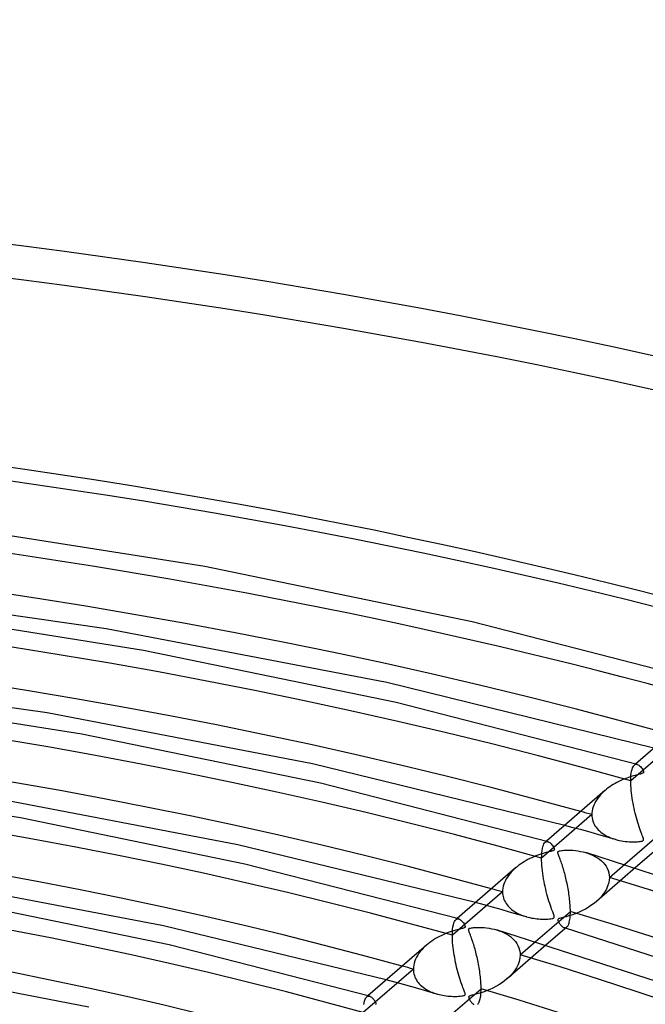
# Model space of a CAD drawing. Header units: millimetres. Extents: x -749 to 749, y -776 to 793.
# Tile 68 of 76: x 125 to 205, y 667 to 793. Entities that reach past the tile are written whole.
import ezdxf

# ---------------------------------------------------------------- set-up
doc = ezdxf.new("R2010")
doc.units = ezdxf.units.MM
doc.layers.add('HIDDEN', color=7, linetype='Continuous')
doc.layers.add('THICK', color=7, linetype='Continuous')

msp = doc.modelspace()

# ---------------------------------------------------------------- linework, layer by layer
at = {"layer": 'HIDDEN'}
for p, q in [((209.76, 701.07), (203.35, 695.52)), ((203.5, 696.96), (203.57, 697.15)), ((203.57, 697.15), (203.64, 697.31)), ((203.64, 697.31), (203.72, 697.43)), ((203.72, 697.43), (203.8, 697.52)), ((203.96, 697.66), (203.8, 697.52)), ((203.8, 697.52), (203.86, 697.57)), ((203.86, 697.57), (203.92, 697.6)), ((203.92, 697.6), (203.99, 697.62)), ((203.99, 697.62), (204.05, 697.62)), ((204.05, 697.62), (204.12, 697.62)), ((204.12, 697.62), (204.18, 697.6)), ((203.35, 695.52), (203.36, 695.86)), ((203.36, 695.86), (203.37, 696.18)), ((203.37, 696.18), (203.41, 696.47)), ((203.41, 696.47), (203.45, 696.73)), ((203.45, 696.73), (203.5, 696.96)), ((203.35, 695.22), (203.35, 695.52)), ((203.37, 694.92), (203.35, 695.22)), ((203.39, 694.6), (203.37, 694.92)), ((203.41, 694.28), (203.39, 694.6)), ((199.14, 693.31), (198.99, 693.09)), ((199.3, 693.52), (199.14, 693.31)), ((199.48, 693.72), (199.3, 693.52)), ((199.66, 693.91), (199.48, 693.72)), ((199.85, 694.1), (199.66, 693.91)), ((200.05, 694.28), (199.85, 694.1)), ((203.45, 693.96), (203.41, 694.28)), ((203.49, 693.64), (203.45, 693.96)), ((203.53, 693.31), (203.49, 693.64)), ((203.58, 692.99), (203.53, 693.31)), ((198.53, 692.17), (198.46, 691.93)), ((198.62, 692.41), (198.53, 692.17)), ((198.73, 692.64), (198.62, 692.41)), ((198.85, 692.87), (198.73, 692.64)), ((198.99, 693.09), (198.85, 692.87)), ((203.64, 692.67), (203.58, 692.99)), ((203.7, 692.35), (203.64, 692.67)), ((203.76, 692.03), (203.7, 692.35)), ((203.83, 691.71), (203.76, 692.03)), ((198.36, 691.19), (191.95, 685.64)), ((198.37, 691.44), (198.36, 691.19)), ((198.36, 691.19), (198.37, 690.98)), ((198.4, 691.69), (198.37, 691.44)), ((198.37, 690.98), (198.39, 690.77)), ((198.39, 690.77), (198.44, 690.56)), ((198.46, 691.93), (198.4, 691.69)), ((203.91, 691.39), (203.83, 691.71)), ((203.99, 691.07), (203.91, 691.39)), ((204.07, 690.77), (203.99, 691.07)), ((204.15, 690.47), (204.07, 690.77)), ((196, 689.52), (194.91, 689.82)), ((197.08, 689.23), (196, 689.52)), ((198.44, 690.56), (198.5, 690.35)), ((198.5, 690.35), (198.57, 690.15)), ((198.57, 690.15), (198.67, 689.96)), ((198.67, 689.96), (198.77, 689.77)), ((198.77, 689.77), (198.9, 689.59)), ((198.9, 689.59), (199.03, 689.42)), ((204.23, 690.18), (204.15, 690.47)), ((204.32, 689.91), (204.23, 690.18)), ((204.41, 689.64), (204.32, 689.91)), ((204.49, 689.39), (204.41, 689.64)), ((198.17, 688.93), (197.08, 689.23)), ((199.25, 688.62), (198.17, 688.93)), ((199.03, 689.42), (199.18, 689.25)), ((199.18, 689.25), (199.34, 689.1)), ((200.33, 688.32), (199.25, 688.62)), ((199.34, 689.1), (199.52, 688.95)), ((199.52, 688.95), (199.7, 688.81)), ((199.7, 688.81), (199.89, 688.68)), ((199.89, 688.68), (200.09, 688.56)), ((200.09, 688.56), (200.3, 688.44)), ((200.3, 688.44), (200.52, 688.34)), ((201.41, 688.01), (200.33, 688.32)), ((200.52, 688.34), (200.74, 688.24)), ((200.74, 688.24), (200.97, 688.16)), ((204.58, 689.14), (204.49, 689.39)), ((204.67, 688.91), (204.58, 689.14)), ((204.75, 688.7), (204.67, 688.91)), ((204.82, 688.51), (204.75, 688.7)), ((204.88, 688.35), (204.82, 688.51)), ((204.93, 688.22), (204.88, 688.35)), ((204.96, 688.11), (204.93, 688.22)), ((192.05, 686.88), (192.11, 687.1)), ((192.11, 687.1), (192.17, 687.29)), ((192.17, 687.29), (192.24, 687.45)), ((192.24, 687.45), (192.32, 687.57)), ((192.32, 687.57), (192.41, 687.66)), ((192.56, 687.79), (192.4, 687.65)), ((192.41, 687.66), (192.47, 687.7)), ((192.47, 687.7), (192.53, 687.73)), ((192.53, 687.73), (192.59, 687.74)), ((192.59, 687.74), (192.65, 687.75)), ((192.65, 687.75), (192.72, 687.74)), ((192.72, 687.74), (192.78, 687.73)), ((200.97, 688.16), (201.2, 688.08)), ((201.2, 688.08), (201.44, 688)), ((201.44, 688), (201.68, 687.94)), ((201.68, 687.94), (201.91, 687.89)), ((201.91, 687.89), (202.15, 687.84)), ((202.15, 687.84), (202.39, 687.81)), ((202.39, 687.81), (202.64, 687.77)), ((202.64, 687.77), (202.88, 687.75)), ((202.88, 687.75), (203.13, 687.73)), ((203.13, 687.73), (203.38, 687.72)), ((203.38, 687.72), (203.61, 687.71)), ((203.61, 687.71), (203.83, 687.71)), ((203.83, 687.71), (204.03, 687.72)), ((204.03, 687.72), (204.21, 687.73)), ((204.21, 687.73), (204.38, 687.74)), ((204.38, 687.74), (204.54, 687.76)), ((204.54, 687.76), (204.69, 687.79)), ((204.69, 687.79), (204.8, 687.82)), ((204.8, 687.82), (204.89, 687.85)), ((204.89, 687.85), (204.94, 687.89)), ((204.94, 687.89), (204.97, 687.95)), ((204.97, 688.02), (204.96, 688.11)), ((204.97, 687.95), (204.97, 688.02)), ((191.95, 685.64), (191.96, 686)), ((191.96, 686), (191.98, 686.32)), ((191.98, 686.32), (192.01, 686.61)), ((192.01, 686.61), (192.05, 686.88)), ((197.6, 686.34), (197.93, 686.23)), ((197.93, 686.23), (198.25, 686.11)), ((198.25, 686.11), (198.56, 685.97)), ((198.56, 685.97), (198.84, 685.82)), ((198.84, 685.82), (199.11, 685.66)), ((191.95, 685.33), (191.95, 685.64)), ((191.97, 685.01), (191.95, 685.33)), ((191.99, 684.67), (191.97, 685.01)), ((192.02, 684.34), (191.99, 684.67)), ((203.95, 684.42), (198.95, 680.09)), ((199.11, 685.66), (199.36, 685.48)), ((199.36, 685.48), (199.6, 685.28)), ((199.6, 685.28), (199.81, 685.07)), ((199.81, 685.07), (200.01, 684.84)), ((200.01, 684.84), (200.18, 684.59)), ((200.18, 684.59), (200.33, 684.33)), ((200.61, 683.14), (202.58, 684.85)), ((187.58, 683.21), (187.44, 682.99)), ((187.73, 683.42), (187.58, 683.21)), ((187.9, 683.63), (187.73, 683.42)), ((188.07, 683.84), (187.9, 683.63)), ((188.25, 684.03), (188.07, 683.84)), ((188.45, 684.22), (188.25, 684.03)), ((188.65, 684.4), (188.45, 684.22)), ((192.06, 683.99), (192.02, 684.34)), ((192.1, 683.65), (192.06, 683.99)), ((192.15, 683.31), (192.1, 683.65)), ((192.21, 682.98), (192.15, 683.31)), ((200.33, 684.33), (200.45, 684.05)), ((200.45, 684.05), (200.54, 683.76)), ((200.54, 683.76), (200.59, 683.46)), ((200.59, 683.46), (200.61, 683.14)), ((187.05, 682.05), (187, 681.81)), ((187.12, 682.29), (187.05, 682.05)), ((187.21, 682.52), (187.12, 682.29)), ((187.32, 682.76), (187.21, 682.52)), ((187.44, 682.99), (187.32, 682.76)), ((192.27, 682.64), (192.21, 682.98)), ((192.33, 682.32), (192.27, 682.64)), ((192.4, 681.99), (192.33, 682.32)), ((192.47, 681.67), (192.4, 681.99)), ((200.39, 682.04), (200.23, 681.67)), ((200.51, 682.4), (200.39, 682.04)), ((200.58, 682.77), (200.51, 682.4)), ((200.61, 683.14), (200.58, 682.77)), ((186.96, 681.32), (180.55, 675.77)), ((186.97, 681.56), (186.96, 681.32)), ((186.96, 681.32), (186.97, 681.12)), ((187, 681.81), (186.97, 681.56)), ((186.97, 681.12), (186.99, 680.92)), ((186.99, 680.92), (187.03, 680.73)), ((187.03, 680.73), (187.08, 680.54)), ((192.55, 681.36), (192.47, 681.67)), ((192.63, 681.04), (192.55, 681.36)), ((192.71, 680.73), (192.63, 681.04)), ((192.8, 680.43), (192.71, 680.73)), ((199.52, 680.66), (199.23, 680.35)), ((199.79, 680.98), (199.52, 680.66)), ((200.03, 681.32), (199.79, 680.98)), ((200.23, 681.67), (200.03, 681.32)), ((184.59, 679.65), (183.51, 679.95)), ((185.68, 679.35), (184.59, 679.65)), ((187.08, 680.54), (187.14, 680.35)), ((187.14, 680.35), (187.22, 680.17)), ((187.22, 680.17), (187.32, 679.99)), ((187.32, 679.99), (187.42, 679.82)), ((187.42, 679.82), (187.54, 679.66)), ((187.54, 679.66), (187.66, 679.51)), ((187.66, 679.51), (187.8, 679.36)), ((192.89, 680.13), (192.8, 680.43)), ((192.98, 679.84), (192.89, 680.13)), ((193.07, 679.58), (192.98, 679.84)), ((193.15, 679.34), (193.07, 679.58)), ((198.26, 679.56), (197.91, 679.33)), ((198.59, 679.8), (198.26, 679.56)), ((198.91, 680.06), (198.59, 679.8)), ((199.23, 680.35), (198.91, 680.06)), ((186.77, 679.05), (185.68, 679.35)), ((187.85, 678.75), (186.77, 679.05)), ((187.8, 679.36), (187.95, 679.22)), ((188.93, 678.45), (187.85, 678.75)), ((187.95, 679.22), (188.11, 679.08)), ((188.11, 679.08), (188.27, 678.96)), ((188.27, 678.96), (188.44, 678.84)), ((188.44, 678.84), (188.62, 678.73)), ((188.62, 678.73), (188.81, 678.62)), ((188.81, 678.62), (189, 678.52)), ((190.01, 678.14), (188.93, 678.45)), ((189, 678.52), (189.19, 678.43)), ((189.19, 678.43), (189.39, 678.35)), ((189.39, 678.35), (189.6, 678.27)), ((189.6, 678.27), (189.81, 678.2)), ((189.81, 678.2), (190.03, 678.14)), ((190.03, 678.14), (190.24, 678.08)), ((193.23, 679.13), (193.15, 679.34)), ((193.3, 678.94), (193.23, 679.13)), ((193.37, 678.77), (193.3, 678.94)), ((193.42, 678.63), (193.37, 678.77)), ((193.47, 678.51), (193.42, 678.63)), ((193.51, 678.4), (193.47, 678.51)), ((193.54, 678.3), (193.51, 678.4)), ((193.56, 678.22), (193.54, 678.3)), ((193.57, 678.15), (193.56, 678.22)), ((193.57, 678.09), (193.57, 678.15)), ((195.07, 678.14), (194.78, 678.07)), ((195.4, 678.24), (195.07, 678.14)), ((195.75, 678.35), (195.4, 678.24)), ((196.11, 678.47), (195.75, 678.35)), ((196.47, 678.61), (196.11, 678.47)), ((196.83, 678.76), (196.47, 678.61)), ((197.19, 678.94), (196.83, 678.76)), ((197.55, 679.13), (197.19, 678.94)), ((197.91, 679.33), (197.55, 679.13)), ((180.62, 676.84), (180.68, 677.12)), ((180.68, 677.12), (180.74, 677.35)), ((180.74, 677.35), (180.82, 677.54)), ((180.82, 677.54), (180.91, 677.68)), ((180.91, 677.68), (181.01, 677.78)), ((181.16, 677.92), (181, 677.78)), ((181.01, 677.78), (181.07, 677.82)), ((181.07, 677.82), (181.12, 677.85)), ((181.12, 677.85), (181.18, 677.87)), ((181.18, 677.87), (181.25, 677.88)), ((181.25, 677.88), (181.31, 677.87)), ((181.31, 677.87), (181.37, 677.86)), ((190.24, 678.08), (190.46, 678.03)), ((190.46, 678.03), (190.68, 677.98)), ((190.68, 677.98), (190.9, 677.95)), ((190.9, 677.95), (191.13, 677.91)), ((191.13, 677.91), (191.36, 677.89)), ((191.36, 677.89), (191.59, 677.87)), ((191.59, 677.87), (191.82, 677.85)), ((191.82, 677.85), (192.05, 677.84)), ((192.05, 677.84), (192.28, 677.84)), ((192.28, 677.84), (192.51, 677.84)), ((192.51, 677.84), (192.73, 677.85)), ((192.73, 677.85), (192.94, 677.87)), ((192.94, 677.87), (193.13, 677.89)), ((193.13, 677.89), (193.28, 677.91)), ((193.28, 677.91), (193.39, 677.94)), ((193.39, 677.94), (193.47, 677.97)), ((193.47, 677.97), (193.52, 678)), ((193.52, 678), (193.56, 678.04)), ((193.56, 678.04), (193.57, 678.09)), ((194.03, 677.77), (194.02, 677.73)), ((194.02, 677.73), (194.03, 677.68)), ((194.04, 677.81), (194.03, 677.77)), ((194.03, 677.68), (194.05, 677.62)), ((194.07, 677.84), (194.04, 677.81)), ((194.05, 677.62), (194.07, 677.57)), ((194.11, 677.87), (194.07, 677.84)), ((194.07, 677.57), (194.09, 677.51)), ((194.09, 677.51), (194.13, 677.45)), ((194.17, 677.9), (194.11, 677.87)), ((194.13, 677.45), (194.16, 677.39)), ((194.16, 677.39), (194.21, 677.32)), ((194.25, 677.93), (194.17, 677.9)), ((194.21, 677.32), (194.26, 677.24)), ((194.36, 677.96), (194.25, 677.93)), ((194.26, 677.24), (194.31, 677.17)), ((194.31, 677.17), (194.37, 677.1)), ((194.54, 678.01), (194.36, 677.96)), ((194.37, 677.1), (194.43, 677.03)), ((194.43, 677.03), (194.49, 676.97)), ((194.49, 676.97), (194.56, 676.91)), ((194.78, 678.07), (194.54, 678.01)), ((194.56, 676.91), (194.63, 676.85)), ((180.55, 675.77), (180.56, 676.16)), ((180.55, 675.47), (180.55, 675.77)), ((180.56, 676.16), (180.58, 676.52)), ((180.58, 676.52), (180.62, 676.84)), ((186.19, 676.47), (186.53, 676.36)), ((186.53, 676.36), (186.84, 676.24)), ((186.84, 676.24), (187.15, 676.1)), ((187.15, 676.1), (187.43, 675.95)), ((187.43, 675.95), (187.7, 675.79)), ((187.7, 675.79), (187.96, 675.61)), ((187.96, 675.61), (188.19, 675.41)), ((194.63, 676.85), (194.69, 676.81)), ((194.69, 676.81), (194.76, 676.78)), ((194.76, 676.78), (194.82, 676.75)), ((194.82, 676.75), (194.89, 676.74)), ((194.86, 676.74), (194.83, 676.75)), ((194.89, 676.73), (194.86, 676.74)), ((194.89, 676.74), (194.95, 676.73)), ((194.93, 676.72), (194.89, 676.73)), ((194.96, 676.71), (194.93, 676.72)), ((194.95, 676.73), (195.01, 676.74)), ((194.99, 676.7), (194.96, 676.71)), ((195.02, 676.69), (194.99, 676.7)), ((195.01, 676.74), (195.07, 676.76)), ((195.07, 676.76), (195.12, 676.78)), ((195.12, 676.78), (195.18, 676.82)), ((177.25, 674.53), (177.03, 674.33)), ((180.56, 675.17), (180.55, 675.47)), ((180.58, 674.85), (180.56, 675.17)), ((180.61, 674.53), (180.58, 674.85)), ((180.65, 674.2), (180.61, 674.53)), ((192.55, 674.55), (187.55, 670.22)), ((188.19, 675.41), (188.41, 675.2)), ((188.41, 675.2), (188.61, 674.97)), ((188.61, 674.97), (188.78, 674.73)), ((188.78, 674.73), (188.93, 674.46)), ((188.93, 674.46), (189.05, 674.18)), ((189.21, 673.27), (191.17, 674.97)), ((176.12, 673.24), (175.98, 672.99)), ((176.27, 673.47), (176.12, 673.24)), ((176.45, 673.7), (176.27, 673.47)), ((176.63, 673.92), (176.45, 673.7)), ((176.83, 674.13), (176.63, 673.92)), ((177.03, 674.33), (176.83, 674.13)), ((180.69, 673.88), (180.65, 674.2)), ((180.73, 673.56), (180.69, 673.88)), ((180.78, 673.24), (180.73, 673.56)), ((180.84, 672.92), (180.78, 673.24)), ((189.05, 674.18), (189.14, 673.89)), ((189.14, 673.89), (189.19, 673.58)), ((189.21, 673.27), (189.18, 672.86)), ((189.19, 673.58), (189.21, 673.27)), ((175.61, 671.97), (175.57, 671.71)), ((175.67, 672.23), (175.61, 671.97)), ((175.75, 672.49), (175.67, 672.23)), ((175.85, 672.74), (175.75, 672.49)), ((175.98, 672.99), (175.85, 672.74)), ((180.9, 672.61), (180.84, 672.92)), ((180.96, 672.3), (180.9, 672.61)), ((181.02, 672), (180.96, 672.3)), ((181.09, 671.69), (181.02, 672)), ((188.94, 672.03), (188.74, 671.63)), ((189.09, 672.44), (188.94, 672.03)), ((189.18, 672.86), (189.09, 672.44)), ((175.56, 671.45), (169.15, 665.9)), ((175.57, 671.71), (175.56, 671.45)), ((175.56, 671.45), (175.57, 671.24)), ((175.57, 671.24), (175.59, 671.03)), ((175.59, 671.03), (175.63, 670.83)), ((175.63, 670.83), (175.69, 670.63)), ((175.69, 670.63), (175.76, 670.44)), ((181.17, 671.4), (181.09, 671.69)), ((181.25, 671.1), (181.17, 671.4)), ((181.33, 670.81), (181.25, 671.1)), ((181.41, 670.52), (181.33, 670.81)), ((188.2, 670.87), (187.87, 670.52)), ((188.49, 671.24), (188.2, 670.87)), ((188.74, 671.63), (188.49, 671.24)), ((173.19, 669.77), (172.1, 670.07)), ((174.28, 669.48), (173.19, 669.77)), ((175.37, 669.18), (174.28, 669.48)), ((175.76, 670.44), (175.84, 670.25)), ((175.84, 670.25), (175.95, 670.07)), ((175.95, 670.07), (176.06, 669.89)), ((176.06, 669.89), (176.19, 669.73)), ((176.19, 669.73), (176.32, 669.57)), ((176.32, 669.57), (176.47, 669.42)), ((176.47, 669.42), (176.63, 669.27)), ((181.5, 670.24), (181.41, 670.52)), ((181.58, 669.97), (181.5, 670.24)), ((181.67, 669.72), (181.58, 669.97)), ((181.75, 669.49), (181.67, 669.72)), ((181.82, 669.28), (181.75, 669.49)), ((186.48, 669.44), (186.11, 669.23)), ((186.84, 669.67), (186.48, 669.44)), ((187.18, 669.92), (186.84, 669.67)), ((187.51, 670.19), (187.18, 669.92)), ((187.87, 670.52), (187.51, 670.19)), ((176.45, 668.88), (175.37, 669.18)), ((177.53, 668.57), (176.45, 668.88)), ((176.63, 669.27), (176.8, 669.14)), ((176.8, 669.14), (176.98, 669.01)), ((176.98, 669.01), (177.16, 668.89)), ((177.16, 668.89), (177.35, 668.78)), ((177.35, 668.78), (177.55, 668.67)), ((178.61, 668.27), (177.53, 668.57)), ((177.55, 668.67), (177.76, 668.57)), ((177.76, 668.57), (177.97, 668.49)), ((177.97, 668.49), (178.18, 668.4)), ((178.18, 668.4), (178.4, 668.33)), ((178.4, 668.33), (178.63, 668.26)), ((178.63, 668.26), (178.85, 668.21)), ((178.85, 668.21), (179.06, 668.15)), ((179.06, 668.15), (179.29, 668.11)), ((179.29, 668.11), (179.51, 668.07)), ((179.51, 668.07), (179.74, 668.04)), ((181.89, 669.1), (181.82, 669.28)), ((181.95, 668.93), (181.89, 669.1)), ((181.89, 668.04), (182, 668.07)), ((182.01, 668.79), (181.95, 668.93)), ((182, 668.07), (182.07, 668.1)), ((182.06, 668.66), (182.01, 668.79)), ((182.1, 668.54), (182.06, 668.66)), ((182.07, 668.1), (182.13, 668.13)), ((182.14, 668.44), (182.1, 668.54)), ((182.13, 668.13), (182.16, 668.17)), ((182.16, 668.36), (182.14, 668.44)), ((182.17, 668.29), (182.16, 668.36)), ((182.16, 668.17), (182.17, 668.22)), ((182.17, 668.22), (182.17, 668.29)), ((182.9, 668.07), (182.8, 668.04)), ((183.05, 668.11), (182.9, 668.07)), ((183.27, 668.17), (183.05, 668.11)), ((183.56, 668.24), (183.27, 668.17)), ((183.88, 668.33), (183.56, 668.24)), ((184.24, 668.44), (183.88, 668.33)), ((184.61, 668.56), (184.24, 668.44)), ((184.98, 668.7), (184.61, 668.56)), ((185.35, 668.86), (184.98, 668.7)), ((185.73, 669.03), (185.35, 668.86)), ((186.11, 669.23), (185.73, 669.03)), ((169.22, 666.95), (169.26, 667.16)), ((169.26, 667.16), (169.3, 667.34)), ((169.3, 667.34), (169.35, 667.5)), ((169.35, 667.5), (169.41, 667.63)), ((169.41, 667.63), (169.47, 667.74)), ((169.47, 667.74), (169.53, 667.83)), ((169.53, 667.83), (169.6, 667.9)), ((169.76, 668.04), (169.6, 667.9)), ((169.6, 667.9), (169.66, 667.95)), ((169.66, 667.95), (169.72, 667.98)), ((169.72, 667.98), (169.78, 668)), ((169.78, 668), (169.85, 668)), ((169.85, 668), (169.91, 668)), ((169.91, 668), (169.98, 667.98)), ((179.74, 668.04), (179.97, 668.01)), ((179.97, 668.01), (180.2, 667.99)), ((180.2, 667.99), (180.43, 667.98)), ((180.43, 667.98), (180.66, 667.97)), ((180.66, 667.97), (180.89, 667.97)), ((180.89, 667.97), (181.12, 667.97)), ((181.12, 667.97), (181.35, 667.98)), ((181.35, 667.98), (181.56, 668)), ((181.56, 668), (181.74, 668.02)), ((181.74, 668.02), (181.89, 668.04)), ((182.63, 667.91), (182.62, 667.86)), ((182.62, 667.86), (182.63, 667.81)), ((182.65, 667.94), (182.63, 667.91)), ((182.63, 667.81), (182.65, 667.75)), ((182.68, 667.98), (182.65, 667.94)), ((182.65, 667.75), (182.67, 667.69)), ((182.67, 667.69), (182.7, 667.63)), ((182.73, 668.01), (182.68, 667.98)), ((182.7, 667.63), (182.73, 667.56)), ((182.8, 668.04), (182.73, 668.01)), ((182.73, 667.56), (182.78, 667.49)), ((182.78, 667.49), (182.83, 667.42)), ((182.83, 667.42), (182.88, 667.34)), ((182.88, 667.34), (182.94, 667.26)), ((182.94, 667.26), (183, 667.19)), ((183, 667.19), (183.07, 667.12)), ((183.07, 667.12), (183.14, 667.05)), ((183.14, 667.05), (183.21, 666.99)), ((183.21, 666.99), (183.28, 666.94))]:
    msp.add_line(p, q, dxfattribs=at)
for centre, major_axis, start_param, end_param in [((0, 514.42), (-506, 0), -3.141592, -0.523599), ((0, 514.42), (-456, 0), -3.141592, -0.523599), ((0, 514.41), (438.19, 0), 1.058608, 2.072512), ((0, 514.41), (415.39, 0), 1.059235, 2.071886), ((0, 514.41), (392.59, 0), 1.059934, 2.071187), ((0, 514.41), (369.79, 0), 1.060719, 2.070402), ((0, 514.41), (346.99, 0), 1.061608, 2.069513), ((0, 514.41), (-405.41, 0), -2.082062, -2.078079), ((0, 514.41), (324.19, 0), 1.062621, 2.068499), ((0, 514.41), (392.59, 0), 0.023208, 1.034461), ((0, 514.41), (-382.61, 0), -2.081327, -2.077107), ((0, 514.41), (369.79, 0), 0.023994, 1.033676), ((0, 514.41), (-359.81, 0), -2.080498, -2.076011), ((0, 514.41), (301.39, 0), 1.063788, 2.067333)]:
    msp.add_ellipse(centre, major_axis=major_axis, ratio=0.5, start_param=start_param, end_param=end_param, dxfattribs=at)
at = {"layer": 'THICK'}
for p, q in [((148.93, 722.88), (113.49, 728.48)), ((183.06, 715.84), (148.93, 722.88)), ((136.29, 714.95), (99.03, 720.25)), ((141.06, 712.18), (107.51, 717.48)), ((172.19, 708.06), (136.29, 714.95)), ((215.57, 707.48), (183.06, 715.84)), ((173.38, 705.52), (141.06, 712.18)), ((128.76, 704.19), (93.58, 709.18)), ((206.31, 699.7), (172.19, 708.06)), ((133.2, 701.48), (101.53, 706.48)), ((204.17, 697.6), (173.38, 705.52)), ((162.67, 697.7), (128.76, 704.19)), ((211.44, 704.13), (203.96, 697.66)), ((163.7, 695.2), (133.2, 701.48)), ((194.91, 689.82), (162.67, 697.7)), ((204.18, 697.6), (204.28, 697.56)), ((204.28, 697.56), (204.38, 697.5)), ((204.38, 697.5), (204.47, 697.42)), ((204.47, 697.42), (204.57, 697.33)), ((204.57, 697.33), (204.66, 697.22)), ((204.66, 697.22), (204.75, 697.11)), ((204.75, 697.11), (204.83, 696.98)), ((202.59, 695.78), (202.34, 695.67)), ((202.83, 695.87), (202.59, 695.78)), ((203.07, 695.95), (202.83, 695.87)), ((203.29, 696.03), (203.07, 695.95)), ((203.5, 696.1), (203.29, 696.03)), ((203.7, 696.16), (203.5, 696.1)), ((203.89, 696.21), (203.7, 696.16)), ((204.05, 696.25), (203.89, 696.21)), ((204.2, 696.29), (204.05, 696.25)), ((204.34, 696.32), (204.2, 696.29)), ((204.46, 696.35), (204.34, 696.32)), ((204.57, 696.38), (204.46, 696.35)), ((204.67, 696.41), (204.57, 696.38)), ((204.76, 696.44), (204.67, 696.41)), ((204.83, 696.47), (204.76, 696.44)), ((204.83, 696.98), (204.9, 696.86)), ((204.89, 696.49), (204.83, 696.47)), ((204.93, 696.52), (204.89, 696.49)), ((204.9, 696.86), (204.95, 696.76)), ((204.95, 696.55), (204.93, 696.52)), ((204.95, 696.76), (204.97, 696.68)), ((204.97, 696.58), (204.95, 696.55)), ((204.97, 696.68), (204.98, 696.62)), ((204.98, 696.62), (204.97, 696.58)), ((125.34, 690.78), (95.55, 695.48)), ((192.77, 687.73), (163.7, 695.2)), ((200.45, 694.6), (200.25, 694.44)), ((200.67, 694.75), (200.45, 694.6)), ((200.89, 694.9), (200.67, 694.75)), ((201.11, 695.04), (200.89, 694.9)), ((201.34, 695.18), (201.11, 695.04)), ((201.58, 695.31), (201.34, 695.18)), ((201.83, 695.44), (201.58, 695.31)), ((202.08, 695.56), (201.83, 695.44)), ((202.34, 695.67), (202.08, 695.56)), ((153.15, 687.33), (121.23, 693.43)), ((200.03, 694.26), (192.56, 687.79)), ((200.25, 694.44), (200.05, 694.28)), ((154.03, 684.88), (125.34, 690.78)), ((202.58, 684.85), (207.02, 688.69)), ((183.51, 679.95), (153.15, 687.33)), ((192.78, 687.73), (192.88, 687.69)), ((192.88, 687.69), (192.98, 687.63)), ((192.98, 687.63), (193.07, 687.55)), ((193.07, 687.55), (193.17, 687.46)), ((193.17, 687.46), (193.26, 687.35)), ((193.26, 687.35), (193.35, 687.23)), ((193.35, 687.23), (193.43, 687.11)), ((193.43, 687.11), (193.5, 686.99)), ((193.5, 686.99), (193.55, 686.89)), ((190.7, 685.69), (190.45, 685.57)), ((190.97, 685.81), (190.7, 685.69)), ((191.22, 685.92), (190.97, 685.81)), ((191.47, 686.01), (191.22, 685.92)), ((191.71, 686.1), (191.47, 686.01)), ((191.94, 686.17), (191.71, 686.1)), ((192.16, 686.24), (191.94, 686.17)), ((192.36, 686.3), (192.16, 686.24)), ((192.54, 686.35), (192.36, 686.3)), ((192.71, 686.39), (192.54, 686.35)), ((192.86, 686.43), (192.71, 686.39)), ((192.99, 686.47), (192.86, 686.43)), ((193.11, 686.5), (192.99, 686.47)), ((193.23, 686.53), (193.11, 686.5)), ((193.33, 686.55), (193.23, 686.53)), ((193.41, 686.58), (193.33, 686.55)), ((193.47, 686.61), (193.41, 686.58)), ((193.52, 686.64), (193.47, 686.61)), ((193.55, 686.67), (193.52, 686.64)), ((193.55, 686.89), (193.57, 686.81)), ((193.57, 686.71), (193.55, 686.67)), ((193.57, 686.81), (193.58, 686.75)), ((193.58, 686.75), (193.57, 686.71)), ((194.02, 686.36), (194.03, 686.42)), ((194.04, 686.28), (194.02, 686.36)), ((194.03, 686.42), (194.05, 686.46)), ((194.06, 686.18), (194.04, 686.28)), ((194.05, 686.46), (194.09, 686.5)), ((194.1, 686.06), (194.06, 686.18)), ((194.09, 686.5), (194.15, 686.53)), ((194.15, 685.93), (194.1, 686.06)), ((194.15, 686.53), (194.24, 686.56)), ((194.21, 685.78), (194.15, 685.93)), ((194.26, 685.63), (194.21, 685.78)), ((194.24, 686.56), (194.34, 686.58)), ((194.34, 686.58), (194.47, 686.6)), ((194.47, 686.6), (194.62, 686.62)), ((194.62, 686.62), (194.79, 686.63)), ((194.79, 686.63), (194.98, 686.64)), ((194.98, 686.64), (195.18, 686.65)), ((195.18, 686.65), (195.41, 686.65)), ((195.41, 686.65), (195.67, 686.64)), ((195.67, 686.64), (195.96, 686.63)), ((195.96, 686.63), (196.26, 686.6)), ((196.26, 686.6), (196.59, 686.56)), ((196.59, 686.56), (196.92, 686.5)), ((196.92, 686.5), (197.27, 686.43)), ((197.27, 686.43), (197.6, 686.34)), ((225.22, 677.43), (197.6, 686.34)), ((206.58, 686.7), (203.95, 684.42)), ((181.37, 677.86), (154.03, 684.88)), ((188.85, 684.56), (188.65, 684.4)), ((189.05, 684.72), (188.85, 684.56)), ((189.27, 684.88), (189.05, 684.72)), ((189.49, 685.03), (189.27, 684.88)), ((189.72, 685.17), (189.49, 685.03)), ((189.96, 685.31), (189.72, 685.17)), ((190.2, 685.44), (189.96, 685.31)), ((190.45, 685.57), (190.2, 685.44)), ((194.32, 685.48), (194.26, 685.63)), ((194.38, 685.32), (194.32, 685.48)), ((194.44, 685.16), (194.38, 685.32)), ((194.5, 684.99), (194.44, 685.16)), ((194.56, 684.81), (194.5, 684.99)), ((194.62, 684.63), (194.56, 684.81)), ((194.67, 684.45), (194.62, 684.63)), ((194.73, 684.26), (194.67, 684.45)), ((188.63, 684.39), (181.16, 677.92)), ((194.79, 684.07), (194.73, 684.26)), ((194.84, 683.88), (194.79, 684.07)), ((194.9, 683.68), (194.84, 683.88)), ((194.95, 683.48), (194.9, 683.68)), ((195, 683.27), (194.95, 683.48)), ((195.05, 683.06), (195, 683.27)), ((143.63, 676.97), (113.71, 682.67)), ((195.1, 682.85), (195.05, 683.06)), ((195.15, 682.63), (195.1, 682.85)), ((195.2, 682.41), (195.15, 682.63)), ((195.24, 682.19), (195.2, 682.41)), ((195.29, 681.96), (195.24, 682.19)), ((195.33, 681.73), (195.29, 681.96)), ((195.37, 681.5), (195.33, 681.73)), ((195.41, 681.27), (195.37, 681.5)), ((195.44, 681.04), (195.41, 681.27)), ((195.47, 680.81), (195.44, 681.04)), ((195.5, 680.58), (195.47, 680.81)), ((144.35, 674.55), (117.47, 680.08)), ((195.53, 680.35), (195.5, 680.58)), ((195.55, 680.12), (195.53, 680.35)), ((195.57, 679.89), (195.55, 680.12)), ((195.59, 679.66), (195.57, 679.89)), ((195.6, 679.44), (195.59, 679.66)), ((195.61, 679.23), (195.6, 679.44)), ((191.17, 674.97), (195.62, 678.82)), ((195.58, 677.96), (195.59, 678.15)), ((195.59, 678.15), (195.61, 678.36)), ((195.62, 679.02), (195.61, 679.23)), ((195.61, 678.36), (195.62, 678.59)), ((195.62, 678.82), (195.62, 679.02)), ((195.62, 678.59), (195.62, 678.82)), ((172.1, 670.07), (143.63, 676.97)), ((181.37, 677.86), (181.47, 677.82)), ((181.47, 677.82), (181.57, 677.76)), ((181.57, 677.76), (181.67, 677.68)), ((181.67, 677.68), (181.77, 677.58)), ((181.77, 677.58), (181.87, 677.47)), ((181.87, 677.47), (181.96, 677.35)), ((181.96, 677.35), (182.04, 677.23)), ((182.04, 677.23), (182.11, 677.11)), ((182.11, 677.11), (182.15, 677)), ((182.15, 677), (182.17, 676.92)), ((182.18, 676.87), (182.16, 676.82)), ((182.17, 676.92), (182.18, 676.87)), ((195.18, 676.82), (195.23, 676.88)), ((195.23, 676.88), (195.28, 676.94)), ((195.28, 676.94), (195.33, 677.02)), ((195.33, 677.02), (195.37, 677.11)), ((195.37, 677.11), (195.42, 677.21)), ((195.42, 677.21), (195.46, 677.33)), ((195.46, 677.33), (195.49, 677.47)), ((195.49, 677.47), (195.52, 677.62)), ((195.52, 677.62), (195.55, 677.78)), ((195.55, 677.78), (195.58, 677.96)), ((178.91, 675.63), (178.65, 675.49)), ((179.18, 675.76), (178.91, 675.63)), ((179.46, 675.89), (179.18, 675.76)), ((179.73, 676.01), (179.46, 675.89)), ((180, 676.11), (179.73, 676.01)), ((180.26, 676.21), (180, 676.11)), ((180.51, 676.29), (180.26, 676.21)), ((180.74, 676.36), (180.51, 676.29)), ((180.95, 676.43), (180.74, 676.36)), ((181.15, 676.48), (180.95, 676.43)), ((181.33, 676.53), (181.15, 676.48)), ((181.48, 676.57), (181.33, 676.53)), ((181.62, 676.6), (181.48, 676.57)), ((181.75, 676.63), (181.62, 676.6)), ((181.86, 676.66), (181.75, 676.63)), ((181.96, 676.69), (181.86, 676.66)), ((182.04, 676.72), (181.96, 676.69)), ((182.1, 676.75), (182.04, 676.72)), ((182.14, 676.79), (182.1, 676.75)), ((182.16, 676.82), (182.14, 676.79)), ((182.62, 676.5), (182.63, 676.55)), ((182.63, 676.42), (182.62, 676.5)), ((182.63, 676.55), (182.66, 676.6)), ((182.66, 676.32), (182.63, 676.42)), ((182.66, 676.6), (182.7, 676.64)), ((182.7, 676.21), (182.66, 676.32)), ((182.7, 676.64), (182.77, 676.67)), ((182.75, 676.07), (182.7, 676.21)), ((182.8, 675.93), (182.75, 676.07)), ((182.77, 676.67), (182.86, 676.69)), ((182.86, 675.78), (182.8, 675.93)), ((182.86, 676.69), (182.97, 676.72)), ((182.92, 675.62), (182.86, 675.78)), ((182.97, 675.46), (182.92, 675.62)), ((182.97, 676.72), (183.1, 676.73)), ((183.1, 676.73), (183.26, 676.75)), ((183.26, 676.75), (183.44, 676.76)), ((183.44, 676.76), (183.63, 676.77)), ((183.63, 676.77), (183.85, 676.78)), ((183.85, 676.78), (184.09, 676.78)), ((184.09, 676.78), (184.35, 676.77)), ((184.35, 676.77), (184.62, 676.75)), ((184.62, 676.75), (184.92, 676.72)), ((184.92, 676.72), (185.23, 676.68)), ((185.23, 676.68), (185.55, 676.62)), ((185.55, 676.62), (185.88, 676.55)), ((185.88, 676.55), (186.19, 676.47)), ((212.04, 668.13), (186.2, 676.46)), ((195.18, 676.83), (192.55, 674.55)), ((221.92, 668.01), (195.02, 676.69)), ((169.97, 667.99), (144.35, 674.55)), ((177.23, 674.51), (169.76, 668.04)), ((177.46, 674.7), (177.25, 674.53)), ((177.68, 674.87), (177.46, 674.7)), ((177.91, 675.04), (177.68, 674.87)), ((178.15, 675.19), (177.91, 675.04)), ((178.4, 675.35), (178.15, 675.19)), ((178.65, 675.49), (178.4, 675.35)), ((183.03, 675.3), (182.97, 675.46)), ((183.09, 675.13), (183.03, 675.3)), ((183.15, 674.95), (183.09, 675.13)), ((183.21, 674.77), (183.15, 674.95)), ((183.27, 674.59), (183.21, 674.77)), ((183.33, 674.4), (183.27, 674.59)), ((183.38, 674.21), (183.33, 674.4)), ((183.44, 674.01), (183.38, 674.21)), ((183.49, 673.81), (183.44, 674.01)), ((183.55, 673.61), (183.49, 673.81)), ((183.6, 673.4), (183.55, 673.61)), ((183.65, 673.19), (183.6, 673.4)), ((183.7, 672.98), (183.65, 673.19)), ((134.11, 666.61), (106.18, 671.9)), ((183.75, 672.76), (183.7, 672.98)), ((183.8, 672.54), (183.75, 672.76)), ((183.84, 672.32), (183.8, 672.54)), ((183.89, 672.09), (183.84, 672.32)), ((183.93, 671.86), (183.89, 672.09)), ((183.97, 671.63), (183.93, 671.86)), ((184.01, 671.4), (183.97, 671.63)), ((184.04, 671.17), (184.01, 671.4)), ((184.07, 670.93), (184.04, 671.17)), ((184.1, 670.7), (184.07, 670.93)), ((184.13, 670.47), (184.1, 670.7)), ((184.15, 670.24), (184.13, 670.47)), ((184.17, 670.01), (184.15, 670.24)), ((184.19, 669.79), (184.17, 670.01)), ((184.2, 669.57), (184.19, 669.79)), ((184.21, 669.36), (184.2, 669.57)), ((184.22, 669.15), (184.21, 669.36)), ((179.77, 665.1), (184.22, 668.95)), ((184.17, 668.03), (184.19, 668.23)), ((184.19, 668.23), (184.2, 668.45)), ((184.2, 668.45), (184.21, 668.69)), ((184.21, 668.69), (184.22, 668.95)), ((184.22, 668.95), (184.22, 669.15)), ((169.98, 667.98), (170.05, 667.95)), ((170.05, 667.95), (170.13, 667.91)), ((170.13, 667.91), (170.21, 667.86)), ((170.21, 667.86), (170.28, 667.8)), ((170.28, 667.8), (170.35, 667.73)), ((170.35, 667.73), (170.42, 667.65)), ((170.42, 667.65), (170.49, 667.57)), ((170.49, 667.57), (170.56, 667.47)), ((170.56, 667.47), (170.62, 667.38)), ((170.62, 667.38), (170.67, 667.29)), ((170.67, 667.29), (170.72, 667.21)), ((170.72, 667.21), (170.75, 667.13)), ((170.77, 666.96), (170.74, 666.91)), ((170.75, 667.13), (170.77, 667.07)), ((170.77, 667.07), (170.78, 667.01)), ((170.78, 667.01), (170.77, 666.96)), ((183.78, 666.95), (183.83, 667.01)), ((183.83, 667.01), (183.89, 667.08)), ((183.89, 667.08), (183.94, 667.16)), ((183.94, 667.16), (183.99, 667.26)), ((183.99, 667.26), (184.03, 667.38)), ((184.03, 667.38), (184.07, 667.52)), ((184.07, 667.52), (184.11, 667.67)), ((184.11, 667.67), (184.14, 667.84)), ((184.14, 667.84), (184.17, 668.03))]:
    msp.add_line(p, q, dxfattribs=at)
for centre, major_axis, start_param, end_param in [((0, 518.75), (506, 0), 0, 2.617994), ((0, 518.75), (-451, 0), -3.141592, -0.523599), ((0, 514.41), (-428.21, 0), -2.078948, -1.072997), ((0, 514.41), (-405.41, 0), -2.078079, -1.073859), ((0, 514.41), (-382.61, 0), -2.077107, -1.074824), ((0, 514.41), (-359.81, 0), -2.076011, -1.075911), ((0, 514.41), (-337.01, 0), -2.074767, -1.077145), ((0, 514.41), (-382.61, 0), -3.104983, -2.107464), ((0, 514.41), (-314.21, 0), -2.073343, -1.078559), ((0, 514.41), (-359.81, 0), -3.103326, -2.108292)]:
    msp.add_ellipse(centre, major_axis=major_axis, ratio=0.5, start_param=start_param, end_param=end_param, dxfattribs=at)

doc.saveas('drawing.dxf')
